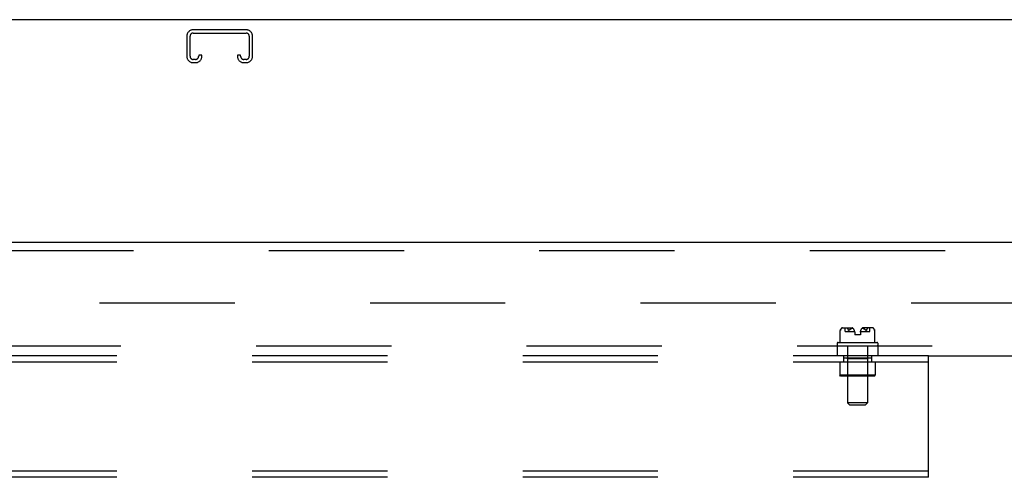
# Model space of a CAD drawing. Header units: inches. Extents: x 0 to 304, y 0 to 196.
# Tile 40 of 129: x 103.16 to 115.31, y 141.7 to 147.36. Entities that reach past the tile are written whole.
import ezdxf

# ---------------------------------------------------------------- set-up
doc = ezdxf.new("R2010")
doc.units = ezdxf.units.IN
doc.header["$LTSCALE"] = 16.696429
doc.header["$MEASUREMENT"] = 0
doc.linetypes.add('HIDDEN', pattern=[0.2, 0.1, -0.1])
doc.layers.get('0').update_dxf_attribs({"linetype": 'CONTINUOUS'})
for name, color, linetype in [('DEFAULT_2', 8, 'HIDDEN'), ('MAIN_DOOR_ASSEMBLY', 7, 'CONTINUOUS'), ('SUBPANELS', 7, 'CONTINUOUS')]:
    doc.layers.add(name, color=color, linetype=linetype)

msp = doc.modelspace()

# ---------------------------------------------------------------- linework, layer by layer
at = {"color": 7, "linetype": 'Continuous'}
msp.add_line((132.438, 147.356), (53.813, 147.356), dxfattribs=at)
at = {"layer": 'DEFAULT_2', "color": 8, "linetype": 'HIDDEN'}
for p, q in [((105.952, 147.231), (105.3, 147.231)), ((105.22, 147.151), (105.22, 146.905)), ((105.26, 146.905), (105.26, 147.151)), ((105.3, 147.191), (105.952, 147.191)), ((105.992, 147.151), (105.992, 146.905)), ((106.032, 146.905), (106.032, 147.151)), ((105.327, 146.865), (105.3, 146.865)), ((105.367, 146.919), (105.367, 146.905)), ((105.407, 146.919), (105.367, 146.919)), ((105.407, 146.905), (105.407, 146.919)), ((105.845, 146.919), (105.845, 146.905)), ((105.885, 146.919), (105.845, 146.919)), ((105.885, 146.905), (105.885, 146.919)), ((105.952, 146.865), (105.925, 146.865)), ((105.3, 146.825), (105.327, 146.825)), ((105.925, 146.825), (105.952, 146.825)), ((94.126, 143.856), (129.095, 143.856))]:
    msp.add_line(p, q, dxfattribs=at)
for centre, radius, start, end in [((105.3, 147.151), 0.08, 90, 180), ((105.952, 147.151), 0.08, 0, 90), ((105.3, 147.151), 0.04, 90, 180), ((105.952, 147.151), 0.04, 0, 90), ((105.3, 146.905), 0.08, 180, 270), ((105.3, 146.905), 0.04, 180, 270), ((105.327, 146.905), 0.08, 270, 360), ((105.327, 146.905), 0.04, 270, 360), ((105.925, 146.905), 0.08, 180, 270), ((105.925, 146.905), 0.04, 180, 270), ((105.952, 146.905), 0.08, 270, 360), ((105.952, 146.905), 0.04, 270, 360)]:
    msp.add_arc(centre, radius, start, end, dxfattribs=at)
at = {"layer": 'MAIN_DOOR_ASSEMBLY', "color": 3, "linetype": 'Continuous'}
msp.add_line((92.876, 144.606), (129.813, 144.606), dxfattribs=at)
at = {"layer": 'MAIN_DOOR_ASSEMBLY', "color": 8, "linetype": 'HIDDEN'}
msp.add_line((92.876, 144.502), (129.813, 144.502), dxfattribs=at)
at = {"layer": 'SUBPANELS', "color": 8, "linetype": 'HIDDEN'}
for p, q in [((113.288, 143.513), (113.288, 143.514)), ((113.288, 143.513), (113.289, 143.514)), ((113.288, 143.513), (113.288, 143.513)), ((113.288, 143.513), (113.288, 143.513)), ((113.288, 143.513), (113.288, 143.513)), ((113.288, 143.367), (113.288, 143.513)), ((113.289, 143.517), (113.289, 143.516)), ((113.289, 143.516), (113.289, 143.515)), ((113.289, 143.515), (113.289, 143.514)), ((113.289, 143.515), (113.289, 143.515)), ((113.289, 143.514), (113.289, 143.514)), ((113.29, 143.518), (113.291, 143.521)), ((113.301, 143.537), (113.302, 143.539)), ((113.309, 143.546), (113.302, 143.539)), ((113.314, 143.549), (113.434, 143.549)), ((113.347, 143.502), (113.347, 143.549)), ((113.347, 143.502), (113.466, 143.502)), ((113.377, 143.541), (113.377, 143.54)), ((113.378, 143.539), (113.38, 143.537)), ((113.381, 143.536), (113.38, 143.537)), ((113.391, 143.518), (113.391, 143.517)), ((113.391, 143.516), (113.392, 143.516)), ((113.398, 143.516), (113.399, 143.516)), ((113.402, 143.521), (113.4, 143.518)), ((113.416, 143.534), (113.414, 143.532)), ((113.466, 143.496), (113.466, 143.462)), ((113.536, 143.462), (113.466, 143.462)), ((113.536, 143.502), (113.655, 143.502)), ((113.536, 143.496), (113.536, 143.462)), ((113.688, 143.549), (113.568, 143.549)), ((113.6, 143.52), (113.598, 143.523)), ((113.6, 143.521), (113.602, 143.518)), ((113.602, 143.518), (113.603, 143.517)), ((113.603, 143.516), (113.603, 143.517)), ((113.603, 143.516), (113.604, 143.516)), ((113.604, 143.516), (113.604, 143.515)), ((113.611, 143.518), (113.612, 143.521)), ((113.611, 143.517), (113.611, 143.518)), ((113.622, 143.537), (113.621, 143.536)), ((113.655, 143.502), (113.655, 143.549)), ((113.692, 143.546), (113.7, 143.539)), ((113.7, 143.539), (113.701, 143.537)), ((113.703, 143.536), (113.701, 143.537)), ((113.712, 143.518), (113.712, 143.517)), ((113.713, 143.516), (113.712, 143.517)), ((113.713, 143.516), (113.713, 143.516)), ((113.713, 143.515), (113.713, 143.516)), ((113.713, 143.514), (113.713, 143.515)), ((113.713, 143.515), (113.713, 143.515)), ((113.713, 143.514), (113.713, 143.514)), ((113.713, 143.513), (113.713, 143.514)), ((113.714, 143.513), (113.713, 143.513)), ((113.714, 143.367), (113.714, 143.513)), ((113.714, 143.513), (113.714, 143.513)), ((92.719, 143.325), (127.345, 143.325)), ((113.251, 143.357), (113.251, 143.335)), ((113.251, 143.325), (113.251, 143.2)), ((113.261, 143.367), (113.741, 143.367)), ((113.377, 143.325), (113.377, 142.62)), ((113.625, 143.325), (113.625, 142.62)), ((113.751, 143.357), (113.751, 143.335)), ((113.751, 143.325), (113.751, 143.2)), ((114.376, 143.2), (72.376, 143.2)), ((114.376, 143.122), (72.376, 143.122)), ((113.281, 143.122), (113.281, 142.962)), ((113.329, 143.2), (113.329, 143.122)), ((113.329, 143.176), (113.329, 143.122)), ((113.329, 143.176), (113.672, 143.176)), ((113.376, 143.166), (113.366, 143.176)), ((113.376, 143.166), (113.376, 142.962)), ((113.626, 143.166), (113.376, 143.166)), ((113.626, 143.166), (113.636, 143.176)), ((113.626, 143.166), (113.626, 142.962)), ((113.672, 143.176), (113.672, 143.122)), ((113.673, 143.2), (113.673, 143.122)), ((113.721, 143.122), (113.721, 142.962)), ((114.376, 141.7), (114.376, 143.2)), ((114.376, 143.2), (127.345, 143.2)), ((113.721, 142.962), (113.281, 142.962)), ((113.291, 142.952), (113.281, 142.962)), ((113.376, 142.962), (113.366, 142.952)), ((113.626, 142.962), (113.636, 142.952)), ((113.711, 142.952), (113.721, 142.962)), ((113.711, 142.952), (113.291, 142.952)), ((113.625, 142.62), (113.377, 142.62)), ((113.407, 142.59), (113.377, 142.62)), ((113.595, 142.59), (113.625, 142.62)), ((113.595, 142.59), (113.407, 142.59)), ((114.376, 141.778), (72.376, 141.778)), ((114.376, 141.7), (72.376, 141.7))]:
    msp.add_line(p, q, dxfattribs=at)
for points in [[(113.289, 143.516), (113.289, 143.516), (113.289, 143.517), (113.29, 143.518)], [(113.297, 143.532), (113.295, 143.53), (113.294, 143.528), (113.293, 143.526), (113.292, 143.523), (113.291, 143.521), (113.29, 143.518)], [(113.292, 143.523), (113.293, 143.526), (113.294, 143.528), (113.295, 143.53), (113.297, 143.532), (113.298, 143.534), (113.299, 143.536)], [(113.302, 143.539), (113.301, 143.537), (113.299, 143.536)], [(113.309, 143.546), (113.31, 143.547), (113.311, 143.548), (113.313, 143.548), (113.314, 143.549), (113.315, 143.549), (113.316, 143.549)], [(113.376, 143.546), (113.377, 143.547), (113.378, 143.548), (113.379, 143.548), (113.38, 143.549), (113.381, 143.549), (113.382, 143.549)], [(113.376, 143.541), (113.376, 143.542), (113.376, 143.542), (113.376, 143.543), (113.376, 143.543), (113.376, 143.544), (113.376, 143.544), (113.376, 143.545), (113.376, 143.545), (113.376, 143.546), (113.377, 143.546), (113.377, 143.547), (113.378, 143.547), (113.378, 143.548), (113.379, 143.548), (113.38, 143.548), (113.381, 143.548), (113.382, 143.548), (113.382, 143.549), (113.383, 143.549), (113.384, 143.549), (113.385, 143.549), (113.386, 143.549), (113.387, 143.549)], [(113.376, 143.546), (113.376, 143.546), (113.376, 143.545), (113.376, 143.545), (113.376, 143.544), (113.376, 143.544), (113.376, 143.543), (113.376, 143.543), (113.376, 143.542), (113.376, 143.542), (113.377, 143.541)], [(113.378, 143.539), (113.378, 143.54), (113.377, 143.54)], [(113.381, 143.536), (113.383, 143.534), (113.384, 143.532)], [(113.391, 143.518), (113.39, 143.521), (113.389, 143.523), (113.388, 143.526), (113.386, 143.528), (113.385, 143.53), (113.384, 143.532)], [(113.386, 143.528), (113.388, 143.526), (113.389, 143.523)], [(113.391, 143.516), (113.391, 143.517), (113.391, 143.518)], [(113.398, 143.515), (113.397, 143.515), (113.397, 143.514), (113.397, 143.514), (113.396, 143.513), (113.396, 143.513), (113.395, 143.513), (113.395, 143.513), (113.394, 143.513), (113.394, 143.513), (113.393, 143.513), (113.393, 143.514), (113.393, 143.514), (113.392, 143.515), (113.392, 143.515), (113.392, 143.516)], [(113.392, 143.516), (113.392, 143.515), (113.392, 143.515), (113.393, 143.514), (113.393, 143.514), (113.393, 143.513), (113.394, 143.513), (113.394, 143.513), (113.395, 143.513), (113.395, 143.513), (113.396, 143.513), (113.396, 143.513), (113.396, 143.514), (113.397, 143.514), (113.397, 143.515), (113.398, 143.515), (113.398, 143.516)], [(113.399, 143.516), (113.399, 143.517), (113.4, 143.518)], [(113.414, 143.532), (113.411, 143.53), (113.409, 143.528), (113.406, 143.526), (113.404, 143.523), (113.401, 143.52)], [(113.404, 143.523), (113.406, 143.526), (113.408, 143.528), (113.411, 143.53), (113.414, 143.532)], [(113.416, 143.534), (113.419, 143.536), (113.423, 143.538), (113.426, 143.54), (113.429, 143.541), (113.433, 143.543), (113.436, 143.544), (113.44, 143.545)], [(113.43, 143.541), (113.427, 143.54), (113.425, 143.539), (113.422, 143.537), (113.419, 143.536)], [(113.44, 143.545), (113.437, 143.544), (113.435, 143.543), (113.432, 143.542)], [(113.562, 143.545), (113.564, 143.544), (113.567, 143.543), (113.569, 143.542)], [(113.585, 143.534), (113.582, 143.536), (113.579, 143.538), (113.576, 143.54), (113.573, 143.541), (113.569, 143.543), (113.566, 143.544), (113.562, 143.545)], [(113.572, 143.541), (113.575, 143.54), (113.577, 143.539), (113.58, 143.537), (113.583, 143.536)], [(113.598, 143.523), (113.596, 143.526), (113.594, 143.528), (113.591, 143.53), (113.588, 143.532), (113.585, 143.534)], [(113.588, 143.532), (113.591, 143.53), (113.593, 143.528), (113.596, 143.526), (113.598, 143.523)], [(113.61, 143.516), (113.61, 143.515), (113.61, 143.515), (113.609, 143.514), (113.609, 143.514), (113.609, 143.513), (113.608, 143.513), (113.608, 143.513), (113.607, 143.513), (113.607, 143.513), (113.606, 143.513), (113.606, 143.513), (113.605, 143.514), (113.605, 143.514), (113.604, 143.515), (113.604, 143.515)], [(113.604, 143.515), (113.604, 143.515), (113.605, 143.514), (113.605, 143.514), (113.606, 143.513), (113.606, 143.513), (113.607, 143.513), (113.607, 143.513), (113.608, 143.513), (113.608, 143.513), (113.609, 143.513), (113.609, 143.514), (113.609, 143.514), (113.61, 143.515), (113.61, 143.515), (113.61, 143.516), (113.61, 143.516)], [(113.611, 143.518), (113.611, 143.517), (113.61, 143.516)], [(113.618, 143.532), (113.617, 143.53), (113.615, 143.528), (113.614, 143.526), (113.613, 143.523), (113.612, 143.521), (113.611, 143.518)], [(113.613, 143.523), (113.614, 143.526), (113.615, 143.528), (113.617, 143.53), (113.618, 143.532), (113.619, 143.534), (113.621, 143.536)], [(113.626, 143.546), (113.625, 143.547), (113.624, 143.548), (113.623, 143.548), (113.622, 143.549), (113.621, 143.549), (113.62, 143.549)], [(113.626, 143.546), (113.626, 143.546), (113.626, 143.545), (113.626, 143.545), (113.626, 143.544), (113.626, 143.544), (113.626, 143.543), (113.626, 143.543), (113.626, 143.542), (113.625, 143.542), (113.625, 143.541), (113.625, 143.54), (113.624, 143.54), (113.624, 143.539), (113.622, 143.537)], [(113.692, 143.546), (113.691, 143.547), (113.69, 143.548), (113.689, 143.548), (113.688, 143.549), (113.687, 143.549), (113.686, 143.549)], [(113.703, 143.536), (113.704, 143.534), (113.705, 143.532)], [(113.712, 143.518), (113.711, 143.521), (113.71, 143.523), (113.709, 143.526), (113.708, 143.528), (113.706, 143.53), (113.705, 143.532)], [(113.708, 143.528), (113.709, 143.526), (113.71, 143.523)], [(113.714, 143.513), (113.714, 143.513), (113.714, 143.513)]]:
    msp.add_lwpolyline(points, dxfattribs=at)
for centre, radius, start, end in [((113.354, 143.499), 0.0668, 134.6973, 167.5884), ((113.314, 143.539), 0.01, 90, 134.6973), ((113.406, 143.496), 0.0603, 0, 62.1181), ((113.596, 143.496), 0.0603, 117.8819, 180), ((113.688, 143.539), 0.01, 45.3027, 90), ((113.648, 143.499), 0.0668, 12.4116, 45.3027), ((113.261, 143.357), 0.01, 90, 180), ((113.261, 143.335), 0.01, 180, 270), ((113.741, 143.357), 0.01, 0, 90), ((113.741, 143.335), 0.01, 270, 360)]:
    msp.add_arc(centre, radius, start, end, dxfattribs=at)

doc.saveas('drawing.dxf')
